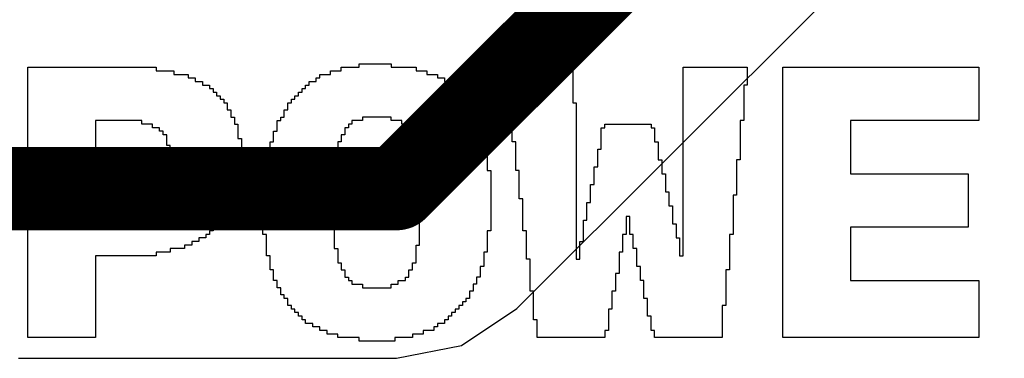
# Model space of a CAD drawing. Header units: millimetres. Extents: x -0.08 to 3.17, y -0.08 to 4.88.
# Tile 239 of 256: x 2.5221 to 2.6152, y 2.7346 to 2.7667. Entities that reach past the tile are written whole.
import ezdxf

# ---------------------------------------------------------------- set-up
doc = ezdxf.new("R2010")
doc.units = ezdxf.units.MM
doc.header["$MEASUREMENT"] = 0
doc.layers.add('TopLayer', color=1, linetype='Continuous')
doc.layers.add('TopOverlay', color=2, linetype='Continuous')

msp = doc.modelspace()

# ---------------------------------------------------------------- linework, layer by layer
at = {"layer": 'TopLayer'}
for p, q in [((2.569143, 2.739349), (2.630477, 2.800683)), ((2.563934, 2.735868), (2.569143, 2.739349)), ((2.557789, 2.734646), (2.563934, 2.735868)), ((2.522049, 2.734646), (2.557789, 2.734646)), ((2.557789, 2.734646), (2.557789, 2.734646))]:
    msp.add_line(p, q, dxfattribs=at)
at = {"layer": 'TopLayer', "const_width": 0.007874}
for points in [[(2.557789, 2.750702), (2.625984, 2.818898)], [(2.503235, 2.750702), (2.557789, 2.750702)]]:
    msp.add_lwpolyline(points, dxfattribs=at)
at = {"layer": 'TopLayer', "const_width": 0.003937}
msp.add_lwpolyline([(2.55582, 2.750702, 1), (2.559757, 2.750702, 1)], format="xyb", close=True, dxfattribs=at)
msp.add_lwpolyline([(2.55582, 2.750702, 1), (2.559757, 2.750702, 1)], format="xyb", close=True, dxfattribs=at)
at = {"layer": 'TopOverlay'}
for p, q in [((2.554237, 2.762204), (2.554237, 2.762541)), ((2.554237, 2.762541), (2.557267, 2.762541)), ((2.557267, 2.762541), (2.557267, 2.762204)), ((2.522919, 2.736611), (2.522919, 2.762204)), ((2.522919, 2.762204), (2.531675, 2.762204)), ((2.531675, 2.762204), (2.532011, 2.762204)), ((2.532011, 2.762204), (2.535042, 2.762204)), ((2.535042, 2.762204), (2.535042, 2.761868)), ((2.535042, 2.761868), (2.536726, 2.761868)), ((2.536726, 2.761868), (2.536726, 2.761531)), ((2.536726, 2.761531), (2.538073, 2.761531)), ((2.538073, 2.761531), (2.538073, 2.761194)), ((2.550533, 2.761194), (2.550533, 2.761531)), ((2.550533, 2.761531), (2.551543, 2.761531)), ((2.551543, 2.761868), (2.55188, 2.761868)), ((2.551543, 2.761531), (2.551543, 2.761868)), ((2.55188, 2.761868), (2.552553, 2.761868)), ((2.552553, 2.761868), (2.552553, 2.762204)), ((2.552553, 2.762204), (2.554237, 2.762204)), ((2.557267, 2.762204), (2.559625, 2.762204)), ((2.559625, 2.762204), (2.559625, 2.761868)), ((2.559625, 2.761868), (2.560635, 2.761868)), ((2.560635, 2.761868), (2.560635, 2.761531)), ((2.560635, 2.761531), (2.561645, 2.761531)), ((2.561645, 2.761531), (2.561645, 2.761194)), ((2.568043, 2.760857), (2.568043, 2.762204)), ((2.568043, 2.762204), (2.574442, 2.762204)), ((2.574442, 2.762204), (2.574442, 2.758837)), ((2.584881, 2.744357), (2.584881, 2.762204)), ((2.584881, 2.762204), (2.590942, 2.762204)), ((2.590942, 2.762204), (2.590942, 2.760521)), ((2.59431, 2.740316), (2.59431, 2.762204)), ((2.59431, 2.762204), (2.612831, 2.762204)), ((2.612831, 2.762204), (2.612831, 2.757153)), ((2.538073, 2.761194), (2.538746, 2.761194)), ((2.538746, 2.761194), (2.538746, 2.760857)), ((2.538746, 2.760857), (2.53942, 2.760857)), ((2.53942, 2.760857), (2.53942, 2.760521)), ((2.53942, 2.760521), (2.540093, 2.760521)), ((2.540093, 2.760521), (2.540093, 2.760184)), ((2.549186, 2.760184), (2.549186, 2.760521)), ((2.549186, 2.760521), (2.549522, 2.760521)), ((2.549522, 2.760521), (2.549522, 2.760857)), ((2.549522, 2.760857), (2.550196, 2.760857)), ((2.550196, 2.760857), (2.550196, 2.761194)), ((2.550196, 2.761194), (2.550533, 2.761194)), ((2.561645, 2.761194), (2.562319, 2.761194)), ((2.562319, 2.761194), (2.562319, 2.760857)), ((2.562319, 2.760857), (2.562655, 2.760857)), ((2.562655, 2.760857), (2.562655, 2.760521)), ((2.562655, 2.760521), (2.562992, 2.760521)), ((2.562992, 2.760521), (2.562992, 2.760184)), ((2.56838, 2.760857), (2.568043, 2.760857)), ((2.56838, 2.758163), (2.56838, 2.760857)), ((2.590942, 2.760521), (2.590606, 2.760521)), ((2.590606, 2.760521), (2.590606, 2.757153)), ((2.540093, 2.760184), (2.54043, 2.760184)), ((2.54043, 2.760184), (2.54043, 2.759847)), ((2.54043, 2.759847), (2.540767, 2.759847)), ((2.540767, 2.759847), (2.540767, 2.75951)), ((2.548512, 2.75951), (2.548512, 2.759847)), ((2.548512, 2.759847), (2.548849, 2.759847)), ((2.548849, 2.759847), (2.548849, 2.760184)), ((2.548849, 2.760184), (2.549186, 2.760184)), ((2.562992, 2.760184), (2.563666, 2.760184)), ((2.563666, 2.760184), (2.563666, 2.759847)), ((2.563666, 2.759847), (2.564002, 2.759847)), ((2.564002, 2.759847), (2.564002, 2.759174)), ((2.540767, 2.75951), (2.541104, 2.75951)), ((2.541104, 2.75951), (2.541104, 2.759174)), ((2.541104, 2.759174), (2.54144, 2.759174)), ((2.54144, 2.759174), (2.54144, 2.758837)), ((2.54144, 2.758837), (2.541777, 2.758837)), ((2.541777, 2.758837), (2.541777, 2.758163)), ((2.547502, 2.758163), (2.547502, 2.758837)), ((2.547502, 2.758837), (2.547839, 2.758837)), ((2.547839, 2.758837), (2.547839, 2.759174)), ((2.547839, 2.759174), (2.548175, 2.759174)), ((2.548175, 2.759174), (2.548175, 2.75951)), ((2.548175, 2.75951), (2.548512, 2.75951)), ((2.564002, 2.759174), (2.564339, 2.759174)), ((2.564339, 2.759174), (2.564339, 2.758837)), ((2.564339, 2.758837), (2.564676, 2.758837)), ((2.564676, 2.758837), (2.564676, 2.758163)), ((2.574442, 2.758837), (2.574778, 2.758837)), ((2.574778, 2.758837), (2.574778, 2.74402)), ((2.541777, 2.758163), (2.542114, 2.758163)), ((2.542114, 2.758163), (2.542114, 2.75749)), ((2.547165, 2.75749), (2.547165, 2.758163)), ((2.547165, 2.758163), (2.547502, 2.758163)), ((2.564676, 2.758163), (2.565013, 2.758163)), ((2.565013, 2.758163), (2.565013, 2.757827)), ((2.565013, 2.757827), (2.565349, 2.757827)), ((2.565349, 2.757827), (2.565349, 2.756816)), ((2.568717, 2.758163), (2.56838, 2.758163)), ((2.568717, 2.755133), (2.568717, 2.758163)), ((2.533695, 2.757153), (2.529317, 2.757153)), ((2.529317, 2.757153), (2.529317, 2.749408)), ((2.533695, 2.756816), (2.533695, 2.757153)), ((2.534705, 2.756816), (2.533695, 2.756816)), ((2.534705, 2.75648), (2.534705, 2.756816)), ((2.542114, 2.75749), (2.542451, 2.75749)), ((2.542451, 2.75749), (2.542451, 2.756816)), ((2.542451, 2.756816), (2.542787, 2.756816)), ((2.542787, 2.756816), (2.542787, 2.755469)), ((2.546492, 2.756143), (2.546492, 2.757153)), ((2.546492, 2.757153), (2.546828, 2.757153)), ((2.546828, 2.757153), (2.546828, 2.75749)), ((2.546828, 2.75749), (2.547165, 2.75749)), ((2.553563, 2.756816), (2.553226, 2.756816)), ((2.553226, 2.756816), (2.553226, 2.75648)), ((2.554573, 2.757153), (2.553563, 2.757153)), ((2.553563, 2.757153), (2.553563, 2.756816)), ((2.557267, 2.75749), (2.554573, 2.75749)), ((2.554573, 2.75749), (2.554573, 2.757153)), ((2.557267, 2.757153), (2.557267, 2.75749)), ((2.558278, 2.757153), (2.557267, 2.757153)), ((2.558278, 2.756816), (2.558278, 2.757153)), ((2.558614, 2.756816), (2.558278, 2.756816)), ((2.558614, 2.75648), (2.558614, 2.756816)), ((2.565349, 2.756816), (2.565686, 2.756816)), ((2.565686, 2.756816), (2.565686, 2.756143)), ((2.577472, 2.75648), (2.577472, 2.756816)), ((2.577472, 2.756816), (2.58185, 2.756816)), ((2.58185, 2.756816), (2.58185, 2.75648)), ((2.590606, 2.757153), (2.590269, 2.757153)), ((2.590269, 2.757153), (2.590269, 2.753449)), ((2.612831, 2.757153), (2.600708, 2.757153)), ((2.600708, 2.757153), (2.600708, 2.752102)), ((2.535379, 2.75648), (2.534705, 2.75648)), ((2.535379, 2.756143), (2.535379, 2.75648)), ((2.535716, 2.756143), (2.535379, 2.756143)), ((2.535716, 2.755806), (2.535716, 2.756143)), ((2.536052, 2.755806), (2.535716, 2.755806)), ((2.536052, 2.754796), (2.536052, 2.755806)), ((2.546155, 2.755133), (2.546155, 2.756143)), ((2.546155, 2.756143), (2.546492, 2.756143)), ((2.55289, 2.755806), (2.552553, 2.755806)), ((2.552553, 2.755806), (2.552553, 2.755133)), ((2.553226, 2.75648), (2.55289, 2.75648)), ((2.55289, 2.75648), (2.55289, 2.755806)), ((2.558951, 2.75648), (2.558614, 2.75648)), ((2.558951, 2.756143), (2.558951, 2.75648)), ((2.559288, 2.756143), (2.558951, 2.756143)), ((2.559288, 2.755133), (2.559288, 2.756143)), ((2.565686, 2.756143), (2.566023, 2.756143)), ((2.566023, 2.756143), (2.566023, 2.754796)), ((2.577135, 2.754459), (2.577135, 2.75648)), ((2.577135, 2.75648), (2.577472, 2.75648)), ((2.58185, 2.75648), (2.582187, 2.75648)), ((2.582187, 2.75648), (2.582187, 2.755133)), ((2.542787, 2.755469), (2.543124, 2.755469)), ((2.543124, 2.755469), (2.543124, 2.751765)), ((2.545818, 2.754122), (2.545818, 2.755133)), ((2.545818, 2.755133), (2.546155, 2.755133)), ((2.552553, 2.755133), (2.552216, 2.755133)), ((2.552216, 2.755133), (2.552216, 2.753449)), ((2.559625, 2.755133), (2.559288, 2.755133)), ((2.559625, 2.753786), (2.559625, 2.755133)), ((2.569054, 2.755133), (2.568717, 2.755133)), ((2.569054, 2.752439), (2.569054, 2.755133)), ((2.582187, 2.755133), (2.582524, 2.755133)), ((2.582524, 2.755133), (2.582524, 2.753449)), ((2.536389, 2.754796), (2.536052, 2.754796)), ((2.536389, 2.751765), (2.536389, 2.754796)), ((2.545481, 2.752102), (2.545481, 2.754122)), ((2.545481, 2.754122), (2.545818, 2.754122)), ((2.566023, 2.754796), (2.56636, 2.754796)), ((2.56636, 2.754796), (2.56636, 2.752439)), ((2.576799, 2.752775), (2.576799, 2.754459)), ((2.576799, 2.754459), (2.577135, 2.754459)), ((2.552216, 2.753449), (2.55188, 2.753449)), ((2.55188, 2.753449), (2.55188, 2.74503)), ((2.559961, 2.753786), (2.559625, 2.753786)), ((2.559961, 2.751092), (2.559961, 2.753786)), ((2.582524, 2.753449), (2.58286, 2.753449)), ((2.58286, 2.753449), (2.58286, 2.752102)), ((2.590269, 2.753449), (2.589932, 2.753449)), ((2.589932, 2.753449), (2.589932, 2.750081)), ((2.545145, 2.746377), (2.545145, 2.752102)), ((2.545145, 2.752102), (2.545481, 2.752102)), ((2.56636, 2.752439), (2.566696, 2.752439)), ((2.566696, 2.752439), (2.566696, 2.746714)), ((2.56939, 2.752439), (2.569054, 2.752439)), ((2.56939, 2.749745), (2.56939, 2.752439)), ((2.576462, 2.751092), (2.576462, 2.752775)), ((2.576462, 2.752775), (2.576799, 2.752775)), ((2.58286, 2.752102), (2.583197, 2.752102)), ((2.583197, 2.752102), (2.583197, 2.750418)), ((2.600708, 2.752102), (2.611821, 2.752102)), ((2.611821, 2.752102), (2.611821, 2.747051)), ((2.536052, 2.751428), (2.536052, 2.751765)), ((2.536052, 2.751765), (2.536389, 2.751765)), ((2.536052, 2.751092), (2.536052, 2.751428)), ((2.543124, 2.751765), (2.542787, 2.751765)), ((2.542787, 2.751765), (2.542787, 2.750418)), ((2.535379, 2.750081), (2.535379, 2.750418)), ((2.535379, 2.750418), (2.535716, 2.750418)), ((2.535716, 2.750418), (2.535716, 2.750755)), ((2.535716, 2.750755), (2.536052, 2.750755)), ((2.536052, 2.750755), (2.536052, 2.751092)), ((2.542787, 2.750418), (2.542451, 2.750418)), ((2.542451, 2.750418), (2.542451, 2.749408)), ((2.559961, 2.750755), (2.559961, 2.751092)), ((2.559961, 2.745367), (2.559961, 2.750755)), ((2.576125, 2.749408), (2.576125, 2.751092)), ((2.576125, 2.751092), (2.576462, 2.751092)), ((2.583197, 2.750418), (2.583534, 2.750418)), ((2.583534, 2.750418), (2.583534, 2.749071)), ((2.529317, 2.749408), (2.534369, 2.749408)), ((2.534369, 2.749408), (2.534369, 2.749745)), ((2.534369, 2.749745), (2.535042, 2.749745)), ((2.535042, 2.749745), (2.535042, 2.750081)), ((2.535042, 2.750081), (2.535379, 2.750081)), ((2.542451, 2.749408), (2.542114, 2.749408)), ((2.542114, 2.749408), (2.542114, 2.748734)), ((2.569727, 2.749745), (2.56939, 2.749745)), ((2.569727, 2.746714), (2.569727, 2.749745)), ((2.575788, 2.747724), (2.575788, 2.749408)), ((2.575788, 2.749408), (2.576125, 2.749408)), ((2.589932, 2.750081), (2.589595, 2.750081)), ((2.589595, 2.750081), (2.589595, 2.746377)), ((2.542114, 2.748734), (2.541777, 2.748734)), ((2.541777, 2.748734), (2.541777, 2.748061)), ((2.583534, 2.749071), (2.583871, 2.749071)), ((2.583871, 2.749071), (2.583871, 2.747387)), ((2.54144, 2.747724), (2.541104, 2.747724)), ((2.541104, 2.747724), (2.541104, 2.747387)), ((2.541777, 2.748061), (2.54144, 2.748061)), ((2.54144, 2.748061), (2.54144, 2.747724)), ((2.575452, 2.745704), (2.575452, 2.747724)), ((2.575452, 2.747724), (2.575788, 2.747724)), ((2.57983, 2.748061), (2.579493, 2.748061)), ((2.579493, 2.748061), (2.579493, 2.746377)), ((2.57983, 2.746377), (2.57983, 2.748061)), ((2.54043, 2.746714), (2.540093, 2.746714)), ((2.540093, 2.746714), (2.540093, 2.746377)), ((2.540767, 2.747051), (2.54043, 2.747051)), ((2.54043, 2.747051), (2.54043, 2.746714)), ((2.541104, 2.747387), (2.540767, 2.747387)), ((2.540767, 2.747387), (2.540767, 2.747051)), ((2.566696, 2.746714), (2.56636, 2.746714)), ((2.56636, 2.746714), (2.56636, 2.744693)), ((2.570064, 2.746714), (2.569727, 2.746714)), ((2.570064, 2.74402), (2.570064, 2.746714)), ((2.583871, 2.747387), (2.584207, 2.747387)), ((2.584207, 2.747387), (2.584207, 2.74604)), ((2.611821, 2.747051), (2.600708, 2.747051)), ((2.600708, 2.747051), (2.600708, 2.741999)), ((2.539083, 2.745704), (2.53841, 2.745704)), ((2.53841, 2.745704), (2.53841, 2.745367)), ((2.539757, 2.74604), (2.539083, 2.74604)), ((2.539083, 2.74604), (2.539083, 2.745704)), ((2.540093, 2.746377), (2.539757, 2.746377)), ((2.539757, 2.746377), (2.539757, 2.74604)), ((2.545481, 2.746377), (2.545145, 2.746377)), ((2.545481, 2.744357), (2.545481, 2.746377)), ((2.575115, 2.74402), (2.575115, 2.745704)), ((2.575115, 2.745704), (2.575452, 2.745704)), ((2.579493, 2.746377), (2.579156, 2.746377)), ((2.579156, 2.746377), (2.579156, 2.744693)), ((2.580166, 2.746377), (2.57983, 2.746377)), ((2.580166, 2.74503), (2.580166, 2.746377)), ((2.584207, 2.74604), (2.584544, 2.74604)), ((2.584544, 2.74604), (2.584544, 2.744357)), ((2.589595, 2.746377), (2.589259, 2.746377)), ((2.589259, 2.746377), (2.589259, 2.74301)), ((2.536389, 2.744693), (2.535042, 2.744693)), ((2.535042, 2.744693), (2.535042, 2.744357)), ((2.537736, 2.74503), (2.536389, 2.74503)), ((2.536389, 2.74503), (2.536389, 2.744693)), ((2.53841, 2.745367), (2.537736, 2.745367)), ((2.537736, 2.745367), (2.537736, 2.74503)), ((2.55188, 2.74503), (2.552216, 2.74503)), ((2.552216, 2.74503), (2.552216, 2.743683)), ((2.559625, 2.743683), (2.559625, 2.745367)), ((2.559625, 2.745367), (2.559961, 2.745367)), ((2.56636, 2.744693), (2.566023, 2.744693)), ((2.566023, 2.744693), (2.566023, 2.743346)), ((2.579156, 2.744693), (2.578819, 2.744693)), ((2.578819, 2.744693), (2.578819, 2.742673)), ((2.580503, 2.74503), (2.580166, 2.74503)), ((2.580503, 2.743346), (2.580503, 2.74503)), ((2.535042, 2.744357), (2.529317, 2.744357)), ((2.529317, 2.744357), (2.529317, 2.736611)), ((2.545818, 2.744357), (2.545481, 2.744357)), ((2.545818, 2.74301), (2.545818, 2.744357)), ((2.570401, 2.74402), (2.570064, 2.74402)), ((2.570401, 2.740989), (2.570401, 2.74402)), ((2.574778, 2.74402), (2.575115, 2.74402)), ((2.584544, 2.744357), (2.584881, 2.744357)), ((2.546155, 2.74301), (2.545818, 2.74301)), ((2.546155, 2.741999), (2.546155, 2.74301)), ((2.552216, 2.743683), (2.552553, 2.743683)), ((2.552553, 2.743683), (2.552553, 2.74301)), ((2.552553, 2.74301), (2.55289, 2.74301)), ((2.55289, 2.74301), (2.55289, 2.742336)), ((2.558951, 2.742336), (2.558951, 2.74301)), ((2.558951, 2.74301), (2.559288, 2.74301)), ((2.559288, 2.74301), (2.559288, 2.743683)), ((2.559288, 2.743683), (2.559625, 2.743683)), ((2.566023, 2.743346), (2.565686, 2.743346)), ((2.565686, 2.743346), (2.565686, 2.742336)), ((2.58084, 2.743346), (2.580503, 2.743346)), ((2.58084, 2.741999), (2.58084, 2.743346)), ((2.589259, 2.74301), (2.588922, 2.74301)), ((2.588922, 2.74301), (2.588922, 2.739642)), ((2.546492, 2.741999), (2.546155, 2.741999)), ((2.546492, 2.741326), (2.546492, 2.741999)), ((2.55289, 2.742336), (2.553226, 2.742336)), ((2.553226, 2.742336), (2.553226, 2.741999)), ((2.553226, 2.741999), (2.553563, 2.741999)), ((2.553563, 2.741999), (2.553563, 2.741663)), ((2.557941, 2.741663), (2.557941, 2.741999)), ((2.557941, 2.741999), (2.558614, 2.741999)), ((2.558614, 2.741999), (2.558614, 2.742336)), ((2.558614, 2.742336), (2.558951, 2.742336)), ((2.565686, 2.742336), (2.565349, 2.742336)), ((2.565349, 2.742336), (2.565349, 2.741663)), ((2.578819, 2.742673), (2.578482, 2.742673)), ((2.578482, 2.742673), (2.578482, 2.740989)), ((2.581177, 2.741999), (2.58084, 2.741999)), ((2.581177, 2.740316), (2.581177, 2.741999)), ((2.600708, 2.741999), (2.612831, 2.741999)), ((2.612831, 2.741999), (2.612831, 2.736611)), ((2.546828, 2.741326), (2.546492, 2.741326)), ((2.546828, 2.740652), (2.546828, 2.741326)), ((2.553563, 2.741663), (2.554573, 2.741663)), ((2.554573, 2.741663), (2.554573, 2.741326)), ((2.554573, 2.741326), (2.557267, 2.741326)), ((2.557267, 2.741326), (2.557267, 2.741663)), ((2.557267, 2.741663), (2.557941, 2.741663)), ((2.565013, 2.740989), (2.564676, 2.740989)), ((2.564676, 2.740989), (2.564676, 2.740316)), ((2.565349, 2.741663), (2.565013, 2.741663)), ((2.565013, 2.741663), (2.565013, 2.740989)), ((2.570737, 2.740989), (2.570401, 2.740989)), ((2.570737, 2.738295), (2.570737, 2.740989)), ((2.578482, 2.740989), (2.578146, 2.740989)), ((2.578146, 2.740989), (2.578146, 2.739305)), ((2.547165, 2.740652), (2.546828, 2.740652)), ((2.547165, 2.740316), (2.547165, 2.740652)), ((2.547502, 2.740316), (2.547165, 2.740316)), ((2.547502, 2.739642), (2.547502, 2.740316)), ((2.564339, 2.739979), (2.564002, 2.739979)), ((2.564002, 2.739979), (2.564002, 2.739642)), ((2.564676, 2.740316), (2.564339, 2.740316)), ((2.564339, 2.740316), (2.564339, 2.739979)), ((2.581513, 2.740316), (2.581177, 2.740316)), ((2.581513, 2.738632), (2.581513, 2.740316)), ((2.59431, 2.739979), (2.59431, 2.740316)), ((2.59431, 2.736611), (2.59431, 2.739979)), ((2.547839, 2.739642), (2.547502, 2.739642)), ((2.547839, 2.739305), (2.547839, 2.739642)), ((2.548175, 2.739305), (2.547839, 2.739305)), ((2.548175, 2.738969), (2.548175, 2.739305)), ((2.563666, 2.739305), (2.563329, 2.739305)), ((2.563329, 2.739305), (2.563329, 2.738969)), ((2.564002, 2.739642), (2.563666, 2.739642)), ((2.563666, 2.739642), (2.563666, 2.739305)), ((2.578146, 2.739305), (2.577809, 2.739305)), ((2.577809, 2.739305), (2.577809, 2.737285)), ((2.588922, 2.739642), (2.588585, 2.739642)), ((2.588585, 2.739642), (2.588585, 2.736611)), ((2.548512, 2.738969), (2.548175, 2.738969)), ((2.548512, 2.738632), (2.548512, 2.738969)), ((2.548849, 2.738632), (2.548512, 2.738632)), ((2.548849, 2.738295), (2.548849, 2.738632)), ((2.549186, 2.738295), (2.548849, 2.738295)), ((2.549186, 2.737958), (2.549186, 2.738295)), ((2.562655, 2.738295), (2.562319, 2.738295)), ((2.562319, 2.738295), (2.562319, 2.737958)), ((2.562992, 2.738632), (2.562655, 2.738632)), ((2.562655, 2.738632), (2.562655, 2.738295)), ((2.563329, 2.738969), (2.562992, 2.738969)), ((2.562992, 2.738969), (2.562992, 2.738632)), ((2.571074, 2.738295), (2.570737, 2.738295)), ((2.571074, 2.736611), (2.571074, 2.738295)), ((2.58185, 2.738632), (2.581513, 2.738632)), ((2.58185, 2.737285), (2.58185, 2.738632)), ((2.549859, 2.737958), (2.549186, 2.737958)), ((2.549859, 2.737622), (2.549859, 2.737958)), ((2.550533, 2.737622), (2.549859, 2.737622)), ((2.550533, 2.737285), (2.550533, 2.737622)), ((2.551206, 2.737285), (2.550533, 2.737285)), ((2.551206, 2.736948), (2.551206, 2.737285)), ((2.561308, 2.737285), (2.560298, 2.737285)), ((2.560298, 2.737285), (2.560298, 2.736948)), ((2.561645, 2.737622), (2.561308, 2.737622)), ((2.561308, 2.737622), (2.561308, 2.737285)), ((2.562319, 2.737958), (2.561645, 2.737958)), ((2.561645, 2.737958), (2.561645, 2.737622)), ((2.577809, 2.737285), (2.577472, 2.737285)), ((2.577472, 2.737285), (2.577472, 2.736611)), ((2.582187, 2.737285), (2.58185, 2.737285)), ((2.582187, 2.736611), (2.582187, 2.737285)), ((2.529317, 2.736611), (2.522919, 2.736611)), ((2.552216, 2.736948), (2.551206, 2.736948)), ((2.552216, 2.736611), (2.552216, 2.736948)), ((2.554237, 2.736611), (2.552216, 2.736611)), ((2.554237, 2.736275), (2.554237, 2.736611)), ((2.557604, 2.736275), (2.554237, 2.736275)), ((2.559288, 2.736611), (2.557604, 2.736611)), ((2.557604, 2.736611), (2.557604, 2.736275)), ((2.560298, 2.736948), (2.559288, 2.736948)), ((2.559288, 2.736948), (2.559288, 2.736611)), ((2.577472, 2.736611), (2.571074, 2.736611)), ((2.588585, 2.736611), (2.582187, 2.736611)), ((2.612831, 2.736611), (2.59431, 2.736611))]:
    msp.add_line(p, q, dxfattribs=at)

doc.saveas('drawing.dxf')
